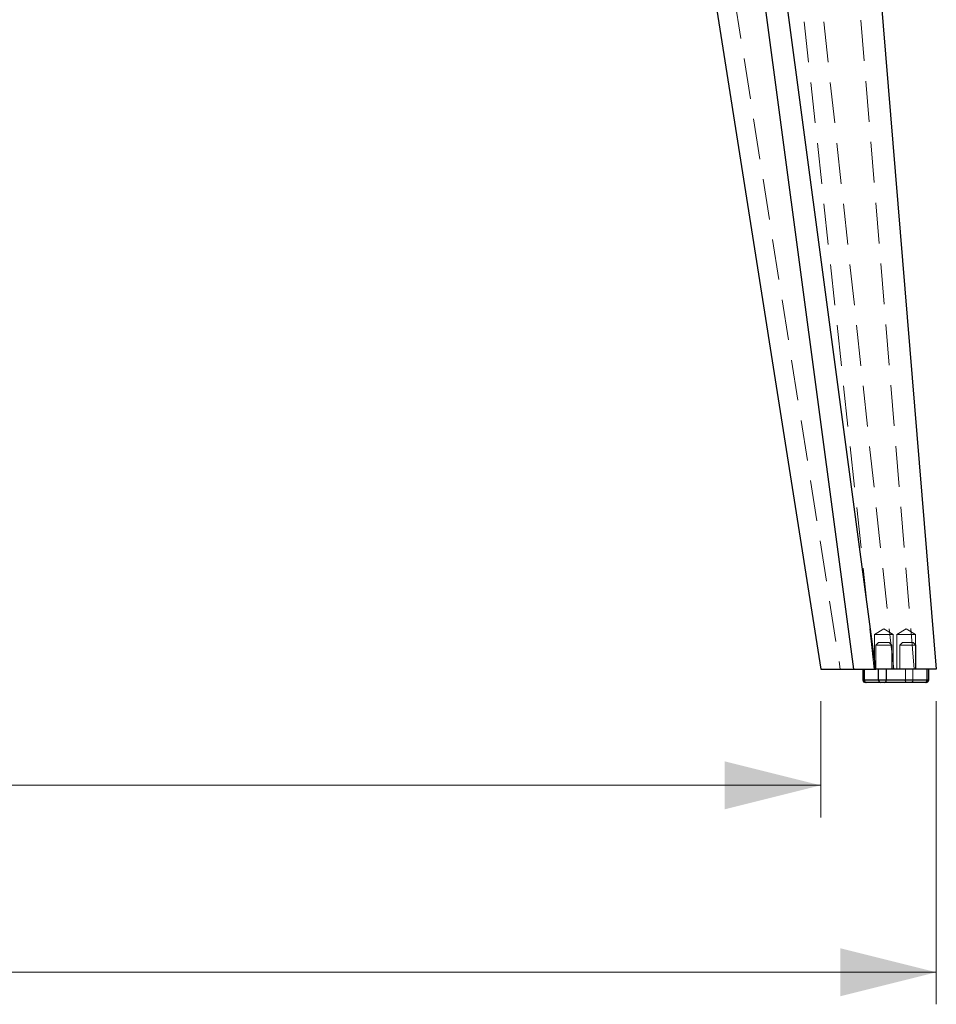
# Model space of a CAD drawing. Header units: millimetres. Extents: x 7 to 412, y 5 to 291.
# Tile 37 of 79: x 144 to 172, y 199 to 229. Entities that reach past the tile are written whole.
import ezdxf

# ---------------------------------------------------------------- set-up
doc = ezdxf.new("R2010")
doc.units = ezdxf.units.MM
doc.linetypes.add('HIDDEN', pattern=[1.905, 1.27, -0.635])
doc.styles.add('SLDTEXTSTYLE2', font='TXT', dxfattribs={"width": 0.605})
doc.dimstyles.new('SLDDIMSTYLE0', dxfattribs={"dimtxt": 2.568319, "dimasz": 3, "dimexe": 0, "dimexo": 0.0625, "dimgap": 0.64208, "dimtad": 1, "dimdec": 1, "dimlfac": 12, "dimrnd": 1e-09, "dimzin": 12, "dimdsep": 46, "dimtxsty": 'SLDTEXTSTYLE2', "dimsah": 1, "dimcen": 0.09, "dimadec": 0, "dimazin": 3, "dimtfac": 1, "dimtdec": 1, "dimtofl": 0, "dimtmove": 0, "dimatfit": 3, "dimfxl": 1, "dimfrac": 2, "dimtolj": 1, "dimtzin": 12, "dimarcsym": 0})

# ---------------------------------------------------------------- blocks, each defined once
blk = doc.blocks.new('_D_2')
at = {"color": 7, "linetype": 'Continuous', "lineweight": 0}
for p, q in [((76.093, 208.194), (76.093, 204.569)), ((168.65, 208.194), (168.65, 204.569)), ((76.093, 205.569), (168.65, 205.569))]:
    blk.add_line(p, q, dxfattribs=at)
at = {"color": 7, "linetype": 'Continuous', "lineweight": 18}
for points in [[(76.093, 205.569), (79.093, 204.819), (79.093, 206.319)], [(168.65, 205.569), (165.65, 206.319), (165.65, 204.819)]]:
    blk.add_solid(points, dxfattribs=at)
at = {"color": 7, "linetype": 'Continuous', "lineweight": 18, "insert": (116.982, 208.98), "char_height": 2.6458, "attachment_point": 1, "style": 'SLDTEXTSTYLE2'}
blk.add_mtext('1110,7', dxfattribs=at)
blk = doc.blocks.new('_D_3')
at = {"color": 7, "linetype": 'Continuous', "lineweight": 0}
for p, q in [((72.485, 208.194), (72.485, 198.735)), ((172.258, 208.194), (172.258, 198.735)), ((172.258, 199.735), (72.485, 199.735))]:
    blk.add_line(p, q, dxfattribs=at)
at = {"color": 7, "linetype": 'Continuous', "lineweight": 18}
for points in [[(72.485, 199.735), (75.485, 198.985), (75.485, 200.485)], [(172.258, 199.735), (169.258, 200.485), (169.258, 198.985)]]:
    blk.add_solid(points, dxfattribs=at)
at = {"color": 7, "linetype": 'Continuous', "lineweight": 18, "insert": (116.982, 203.145), "char_height": 2.6458, "attachment_point": 1, "style": 'SLDTEXTSTYLE2'}
blk.add_mtext('1197,3', dxfattribs=at)

msp = doc.modelspace()

# ---------------------------------------------------------------- linework, layer by layer
at = {"color": 7, "linetype": 'Continuous', "lineweight": 25}
for p, q in [((170.36822, 209.19365), (164.15327, 255.72756)), ((168.4195, 255.72756), (172.25755, 209.19365)), ((163.47625, 255.62665), (169.67772, 209.19365)), ((161.79715, 252.71444), (168.64958, 209.19365)), ((168.64958, 209.19365), (169.67772, 209.19365)), ((169.67772, 209.19365), (170.36822, 209.19365)), ((169.96397, 209.19365), (169.96397, 208.86032)), ((170.00874, 209.19365), (170.00874, 208.86032)), ((172.25755, 209.19365), (170.36822, 209.19365)), ((170.45773, 208.86032), (170.45773, 209.19365)), ((170.69328, 209.19365), (170.69328, 208.86032)), ((171.96706, 208.86032), (171.96706, 209.19365)), ((172.02006, 208.86032), (172.02006, 209.19365)), ((169.96397, 208.86032), (170.00874, 208.86032)), ((170.00874, 208.86032), (170.45773, 208.86032)), ((170.06969, 208.77698), (170.0473, 208.77698)), ((170.51867, 208.77698), (170.06969, 208.77698)), ((170.45773, 208.86032), (170.69328, 208.86032)), ((170.63645, 208.77698), (170.51867, 208.77698)), ((171.91023, 208.77698), (170.63645, 208.77698)), ((170.69328, 208.86032), (171.96706, 208.86032)), ((171.93673, 208.77698), (171.91023, 208.77698)), ((171.96706, 208.86032), (172.02006, 208.86032))]:
    msp.add_line(p, q, dxfattribs=at)
at = {"color": 7, "linetype": 'HIDDEN', "lineweight": 18}
for p, q in [((170.31765, 209.19365), (165.30206, 255.62665)), ((170.92712, 209.19365), (165.91152, 255.62665)), ((171.56705, 209.19365), (167.73733, 255.62665)), ((162.40661, 252.71444), (169.25904, 209.19365)), ((170.61719, 210.45224), (170.32553, 210.27698)), ((170.32553, 210.27698), (170.40388, 210.27698)), ((170.32553, 210.27698), (170.32553, 209.19365)), ((170.40388, 210.27698), (170.90886, 210.27698)), ((170.90886, 210.27698), (170.61719, 210.45224)), ((170.90886, 209.19365), (170.90886, 210.27698)), ((171.31808, 210.45224), (171.02641, 210.27698)), ((171.02641, 210.27698), (171.10476, 210.27698)), ((171.02641, 210.27698), (171.02641, 209.19365)), ((171.10476, 210.27698), (171.60974, 210.27698)), ((171.60974, 210.27698), (171.31808, 210.45224)), ((171.60974, 209.19365), (171.60974, 210.27698)), ((170.45053, 210.02698), (170.36719, 209.94365)), ((170.78769, 209.94365), (170.36719, 209.94365)), ((170.36719, 209.94365), (170.36719, 209.19365)), ((170.45053, 210.02698), (170.4953, 210.02698)), ((170.4953, 210.02698), (170.78386, 210.02698)), ((170.86719, 209.94365), (170.78386, 210.02698)), ((170.86719, 209.94365), (170.78769, 209.94365)), ((170.86719, 209.19365), (170.86719, 209.94365)), ((171.20017, 210.02698), (171.11683, 209.94365)), ((171.53733, 209.94365), (171.11683, 209.94365)), ((171.11683, 209.94365), (171.11683, 209.19365)), ((171.20017, 210.02698), (171.24494, 210.02698)), ((171.24494, 210.02698), (171.5335, 210.02698)), ((171.61683, 209.94365), (171.5335, 210.02698)), ((171.61683, 209.94365), (171.53733, 209.94365)), ((171.61683, 209.19365), (171.61683, 209.94365)), ((170.00874, 208.86032), (170.00874, 209.19365)), ((170.01697, 208.86032), (170.01697, 209.19365)), ((170.45773, 209.19365), (170.45773, 208.86032)), ((170.69328, 208.86032), (170.69328, 209.19365)), ((171.29074, 209.19365), (171.29074, 208.86032)), ((171.5263, 208.86032), (171.5263, 209.19365)), ((171.96706, 209.19365), (171.96706, 208.86032)), ((171.97528, 209.19365), (171.97528, 208.86032)), ((170.01697, 208.86032), (169.96397, 208.86032)), ((170.01697, 208.86032), (169.96407, 208.86032)), ((170.45773, 208.86032), (170.00874, 208.86032)), ((171.29074, 208.86032), (170.01697, 208.86032)), ((170.69328, 208.86032), (170.45773, 208.86032)), ((171.96706, 208.86032), (170.69328, 208.86032)), ((171.5263, 208.86032), (171.29074, 208.86032)), ((171.29074, 208.86032), (171.5263, 208.86032)), ((171.97528, 208.86032), (171.5263, 208.86032)), ((171.96706, 208.86032), (172.01996, 208.86032)), ((172.02006, 208.86032), (171.97528, 208.86032))]:
    msp.add_line(p, q, dxfattribs=at)
at = {"color": 7, "linetype": 'Continuous', "lineweight": 25}
for centre, radius, start, end in [((170.0473, 208.86032), 0.08333, 180, 270), ((170.08294, 208.85063), 0.07483, 172.559214, 259.800804), ((170.53192, 208.85063), 0.07483, 172.559214, 259.800804), ((170.62011, 208.84917), 0.07402, 282.753206, 8.658947), ((171.89389, 208.84917), 0.07402, 282.753206, 8.658947), ((171.93673, 208.86032), 0.08333, 270, 0)]:
    msp.add_arc(centre, radius, start, end, dxfattribs=at)
at = {"color": 7, "linetype": 'HIDDEN', "lineweight": 18}
for centre, radius, start, end in [((170.08294, 208.85063), 0.07483, 172.559214, 259.800804), ((170.09014, 208.84917), 0.07402, 171.341053, 257.246794), ((170.53192, 208.85063), 0.07483, 172.559214, 259.800804), ((170.62011, 208.84917), 0.07402, 282.753206, 8.658947), ((171.36392, 208.84917), 0.07402, 171.341053, 257.246794), ((171.45211, 208.85063), 0.07483, 280.199196, 7.440786), ((171.89389, 208.84917), 0.07402, 282.753206, 8.658947), ((171.90109, 208.85063), 0.07483, 280.199196, 7.440786)]:
    msp.add_arc(centre, radius, start, end, dxfattribs=at)

# ---------------------------------------------------------------- dimensions: what is measured, and where the dimension line sits
at = {"color": 7, "linetype": 'Continuous', "lineweight": 18}
for base, p1, p2, picture, middle in [((72.48546, 199.73481), (172.25755, 209.19365), (72.48546, 209.19365), '_D_3', (122.3715, 199.73481)), ((168.64958, 205.56943), (76.09343, 209.19365), (168.64958, 209.19365), '_D_2', (122.3715, 205.56943))]:
    dim = msp.add_linear_dim(base=base, p1=p1, p2=p2, dimstyle='SLDDIMSTYLE0', dxfattribs=at)
    dim.commit()
    dim.dimension.update_dxf_attribs({"geometry": picture, "text_midpoint": middle, "dimtype": 160})

doc.saveas('drawing.dxf')
